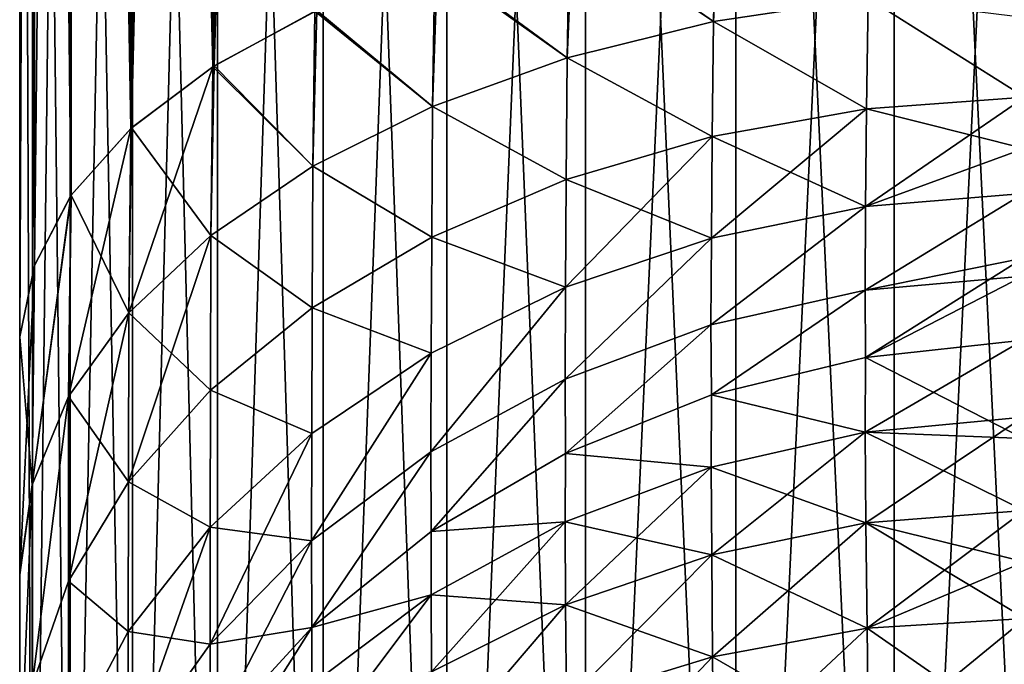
# Model space of a CAD drawing. Header units: metres. Extents: x -2 to 85, y -75 to 96.
# Tile 160 of 256: x 12.5 to 12.69, y -43.588 to -43.463. Entities that reach past the tile are written whole.
import ezdxf

# ---------------------------------------------------------------- set-up
doc = ezdxf.new("R2010")
doc.units = ezdxf.units.M
doc.layers.add('solid_20204500', color=7, linetype='CONTINUOUS')

msp = doc.modelspace()

# ---------------------------------------------------------------- linework, layer by layer
at = {"layer": 'solid_20204500'}
for points in [[(12.537519, -43.472378, -10.838948), (12.557351, -43.461658, -10.817724), (12.557368, -42.80241, -11.126084)], [(12.537537, -42.811832, -11.147914), (12.537519, -43.472378, -10.838948), (12.557368, -42.80241, -11.126084)], [(12.521595, -43.484348, -10.862649), (12.537519, -43.472378, -10.838948), (12.537537, -42.811832, -11.147914)], [(12.521612, -42.822361, -11.172291), (12.521595, -43.484348, -10.862649), (12.537537, -42.811832, -11.147914)], [(12.521612, -42.822361, 11.172291), (12.537537, -42.811832, 11.147914), (12.537263, -43.472542, 10.839272)], [(12.556966, -43.461838, 10.818078), (12.537263, -43.472542, 10.839272), (12.537537, -42.811832, 11.147914)], [(12.509974, -42.833736, -11.198629), (12.521595, -43.484348, -10.862649), (12.521612, -42.822361, -11.172291)], [(12.509974, -42.833736, 11.198629), (12.521612, -42.822361, 11.172291), (12.521447, -43.484482, 10.862913)], [(12.537263, -43.472542, 10.839272), (12.521447, -43.484482, 10.862913), (12.521612, -42.822361, 11.172291)], [(12.509974, -42.833736, -11.198629), (12.502904, -42.845669, -11.226311), (12.502887, -43.51086, -10.915173)], [(12.509957, -43.497288, -10.888257), (12.509974, -42.833736, -11.198629), (12.502887, -43.51086, -10.915173)], [(12.502904, -42.845669, 11.226311), (12.509974, -42.833736, 11.198629), (12.509888, -43.497387, 10.888452)], [(12.521447, -43.484482, 10.862913), (12.509888, -43.497387, 10.888452), (12.509974, -42.833736, 11.198629)], [(12.509974, -42.833736, -11.198629), (12.509957, -43.497288, -10.888257), (12.521595, -43.484348, -10.862649)], [(12.502904, -42.845669, -11.226311), (12.5, -42.860069, -11.253349), (12.5, -43.524632, -10.942476)], [(12.502887, -43.51086, -10.915173), (12.502904, -42.845669, -11.226311), (12.5, -43.524632, -10.942476)], [(12.502887, -43.51086, 10.915173), (12.5, -42.860065, 11.253351), (12.502904, -42.845669, 11.226311)], [(12.502887, -43.51086, 10.915173), (12.502904, -42.845669, 11.226311), (12.509888, -43.497387, 10.888452)], [(12.5, -42.860065, 11.253351), (12.5, -43.524632, 10.942476), (12.5, -43.068565, 11.590213)], [(12.502887, -43.51086, 10.915173), (12.5, -43.524632, 10.942476), (12.5, -42.860065, 11.253351)], [(12.5, -43.524632, -10.942476), (12.5, -42.860069, -11.253349), (12.5, -43.068565, -11.590213)], [(12.5, -43.068565, -11.590213), (12.502442, -43.078201, -11.61954), (12.502442, -43.718185, -11.318311)], [(12.5, -43.705997, -11.290092), (12.5, -43.068565, -11.590213), (12.502442, -43.718185, -11.318311)], [(12.5, -43.524632, -10.942476), (12.5, -43.068565, -11.590213), (12.5, -43.705997, -11.290092)], [(12.5, -43.068565, 11.590213), (12.502443, -43.718189, 11.318316), (12.502443, -43.078201, 11.619545)], [(12.5, -43.068565, 11.590213), (12.5, -43.705997, 11.290092), (12.502443, -43.718189, 11.318316)], [(12.5, -43.649521, 10.843928), (12.5, -43.705997, 11.290092), (12.5, -43.068565, 11.590213)], [(12.5, -43.612408, 10.882251), (12.5, -43.649521, 10.843928), (12.5, -43.068565, 11.590213)], [(12.5, -43.570545, 10.915314), (12.5, -43.612408, 10.882251), (12.5, -43.068565, 11.590213)], [(12.5, -43.524632, 10.942476), (12.5, -43.570545, 10.915314), (12.5, -43.068565, 11.590213)], [(12.502442, -43.078201, -11.61954), (12.509754, -43.090427, -11.647523), (12.509754, -43.731956, -11.345568)], [(12.502442, -43.718185, -11.318311), (12.502442, -43.078201, -11.61954), (12.509754, -43.731956, -11.345568)], [(12.502443, -43.078201, 11.619545), (12.502443, -43.718189, 11.318316), (12.509755, -43.090431, 11.647527)], [(12.502443, -43.718189, 11.318316), (12.509755, -43.73196, 11.345572), (12.509755, -43.090431, 11.647527)], [(12.509754, -43.090427, -11.647523), (12.521756, -43.102051, -11.674111), (12.521756, -43.745041, -11.371468)], [(12.509754, -43.731956, -11.345568), (12.509754, -43.090427, -11.647523), (12.521756, -43.745041, -11.371468)], [(12.509755, -43.090431, 11.647527), (12.509755, -43.73196, 11.345572), (12.521757, -43.102051, 11.674114)], [(12.509755, -43.73196, 11.345572), (12.521757, -43.745045, 11.37147), (12.521757, -43.102051, 11.674114)], [(12.521756, -43.102051, -11.674111), (12.538152, -43.112774, -11.698651), (12.538152, -43.757118, -11.39537)], [(12.521756, -43.745041, -11.371468), (12.521756, -43.102051, -11.674111), (12.538152, -43.757118, -11.39537)], [(12.521757, -43.102051, 11.674114), (12.521757, -43.745045, 11.37147), (12.538154, -43.112774, 11.698653)], [(12.521757, -43.745045, 11.37147), (12.538154, -43.757118, 11.395372), (12.538154, -43.112774, 11.698653)], [(12.538152, -43.112774, -11.698651), (12.558537, -43.122337, -11.720537), (12.558537, -43.767891, -11.416689)], [(12.538152, -43.757118, -11.39537), (12.538152, -43.112774, -11.698651), (12.558537, -43.767891, -11.416689)], [(12.538154, -43.112774, 11.698653), (12.538154, -43.757118, 11.395372), (12.558538, -43.122341, 11.720538)], [(12.538154, -43.757118, 11.395372), (12.558538, -43.767891, 11.41669), (12.558538, -43.122341, 11.720538)], [(12.558537, -43.122337, -11.720537), (12.582411, -43.130508, -11.739229), (12.582411, -43.777088, -11.434896)], [(12.558537, -43.767891, -11.416689), (12.558537, -43.122337, -11.720537), (12.582411, -43.777088, -11.434896)], [(12.558538, -43.122341, 11.720538), (12.558538, -43.767891, 11.41669), (12.582411, -43.130508, 11.739229)], [(12.558538, -43.767891, 11.41669), (12.582411, -43.777088, 11.434897), (12.582411, -43.130508, 11.739229)], [(12.582411, -43.130508, -11.739229), (12.609182, -43.137081, -11.754267), (12.609182, -43.784489, -11.449545)], [(12.582411, -43.777088, -11.434896), (12.582411, -43.130508, -11.739229), (12.609182, -43.784489, -11.449545)], [(12.582411, -43.130508, 11.739229), (12.582411, -43.777088, 11.434897), (12.609182, -43.137081, 11.754267)], [(12.582411, -43.777088, 11.434897), (12.609182, -43.784489, 11.449544), (12.609182, -43.137081, 11.754267)], [(12.609182, -43.137081, -11.754267), (12.638193, -43.141891, -11.765279), (12.638193, -43.789909, -11.460272)], [(12.609182, -43.784489, -11.449545), (12.609182, -43.137081, -11.754267), (12.638193, -43.789909, -11.460272)], [(12.609182, -43.137081, 11.754267), (12.609182, -43.784489, 11.449544), (12.638191, -43.141891, 11.765279)], [(12.609182, -43.784489, 11.449544), (12.638191, -43.789909, 11.460271), (12.638191, -43.141891, 11.765279)], [(12.638191, -43.141891, 11.765279), (12.638191, -43.789909, 11.460271), (12.668724, -43.144829, 11.771995)], [(12.638193, -43.141891, -11.765279), (12.668727, -43.144829, -11.771996), (12.668727, -43.793213, -11.466813)], [(12.638193, -43.789909, -11.460272), (12.638193, -43.141891, -11.765279), (12.668727, -43.793213, -11.466813)], [(12.638191, -43.789909, 11.460271), (12.668724, -43.793213, 11.466813), (12.668724, -43.144829, 11.771995)], [(12.668724, -43.144829, 11.771995), (12.668724, -43.793213, 11.466813), (12.7, -43.145973, 11.774611)], [(12.699998, -43.794502, -11.469361), (12.668727, -43.793213, -11.466813), (12.668727, -43.144829, -11.771996)], [(12.699997, -43.145973, -11.774611), (12.699998, -43.794502, -11.469361), (12.668727, -43.144829, -11.771996)], [(12.668724, -43.793213, 11.466813), (12.7, -43.794502, 11.469361), (12.7, -43.145973, 11.774611)], [(12.633913, -43.463802, 10.759623), (12.606107, -43.445122, 10.784978), (12.634403, -43.439507, 10.77386)], [(12.633913, -43.463802, -10.759623), (12.635137, -43.439396, -10.77363), (12.60675, -43.444965, -10.784671)], [(12.663746, -43.459328, -10.753097), (12.635137, -43.439396, -10.77363), (12.633913, -43.463802, -10.759623)], [(12.663746, -43.459328, 10.753097), (12.633913, -43.463802, 10.759623), (12.634403, -43.439507, 10.77386)], [(12.605657, -43.47081, 10.769853), (12.580094, -43.452625, 10.799835), (12.606107, -43.445122, 10.784978)], [(12.605657, -43.47081, -10.769853), (12.60675, -43.444965, -10.784671), (12.580614, -43.45245, -10.799486)], [(12.633913, -43.463802, -10.759623), (12.60675, -43.444965, -10.784671), (12.605657, -43.47081, -10.769853)], [(12.633913, -43.463802, 10.759623), (12.605657, -43.47081, 10.769853), (12.606107, -43.445122, 10.784978)], [(12.579686, -43.48019, 10.783541), (12.556966, -43.461838, 10.818078), (12.580094, -43.452625, 10.799835)], [(12.579686, -43.48019, -10.783541), (12.580614, -43.45245, -10.799486), (12.557351, -43.461658, -10.817724)], [(12.605657, -43.47081, -10.769853), (12.580614, -43.45245, -10.799486), (12.579686, -43.48019, -10.783541)], [(12.605657, -43.47081, 10.769853), (12.579686, -43.48019, 10.783541), (12.580094, -43.452625, 10.799835)], [(12.663746, -43.459328, 10.753097), (12.694303, -43.457508, 10.750374), (12.693961, -43.478401, 10.733912)], [(12.663746, -43.459328, -10.753097), (12.633913, -43.463802, -10.759623), (12.66344, -43.480652, -10.736354)], [(12.66344, -43.480652, 10.736354), (12.633913, -43.463802, 10.759623), (12.663746, -43.459328, 10.753097)], [(12.663746, -43.459328, -10.753097), (12.66344, -43.480652, -10.736354), (12.693961, -43.478401, -10.733912)], [(12.66344, -43.480652, 10.736354), (12.663746, -43.459328, 10.753097), (12.693961, -43.478401, 10.733912)], [(12.663746, -43.459328, -10.753097), (12.693961, -43.478401, -10.733912), (12.694203, -43.463127, -10.746379)], [(12.556581, -43.491699, 10.800338), (12.537263, -43.472542, 10.839272), (12.556966, -43.461838, 10.818078)], [(12.556581, -43.491699, -10.800338), (12.557351, -43.461658, -10.817724), (12.537519, -43.472378, -10.838948)], [(12.579686, -43.48019, -10.783541), (12.557351, -43.461658, -10.817724), (12.556581, -43.491699, -10.800338)], [(12.579686, -43.48019, 10.783541), (12.556581, -43.491699, 10.800338), (12.556966, -43.461838, 10.818078)], [(12.633913, -43.463802, -10.759623), (12.605657, -43.47081, -10.769853), (12.633652, -43.485977, -10.742252)], [(12.633652, -43.485977, 10.742252), (12.605657, -43.47081, 10.769853), (12.633913, -43.463802, 10.759623)], [(12.633913, -43.463802, -10.759623), (12.633652, -43.485977, -10.742252), (12.66344, -43.480652, -10.736354)], [(12.66344, -43.480652, 10.736354), (12.633652, -43.485977, 10.742252), (12.633913, -43.463802, 10.759623)], [(12.605657, -43.47081, -10.769853), (12.579686, -43.48019, -10.783541), (12.605442, -43.494305, -10.751473)], [(12.605442, -43.494305, 10.751473), (12.579686, -43.48019, 10.783541), (12.605657, -43.47081, 10.769853)], [(12.605657, -43.47081, -10.769853), (12.605442, -43.494305, -10.751473), (12.633652, -43.485977, -10.742252)], [(12.633652, -43.485977, 10.742252), (12.605442, -43.494305, 10.751473), (12.605657, -43.47081, 10.769853)], [(12.521036, -43.520023, 10.841672), (12.521447, -43.484482, 10.862913), (12.537263, -43.472542, 10.839272)], [(12.536884, -43.505081, 10.819868), (12.521036, -43.520023, 10.841672), (12.537263, -43.472542, 10.839272)], [(12.536884, -43.505081, -10.819868), (12.537519, -43.472378, -10.838948), (12.521595, -43.484348, -10.862649)], [(12.556581, -43.491699, -10.800338), (12.537519, -43.472378, -10.838948), (12.536884, -43.505081, -10.819868)], [(12.556581, -43.491699, 10.800338), (12.536884, -43.505081, 10.819868), (12.537263, -43.472542, 10.839272)], [(12.663237, -43.499516, 10.71693), (12.693961, -43.478401, 10.733912), (12.693829, -43.4883, 10.724341)], [(12.663237, -43.499516, 10.71693), (12.66344, -43.480652, 10.736354), (12.693961, -43.478401, 10.733912)], [(12.66344, -43.480652, -10.736354), (12.693829, -43.4883, -10.724341), (12.693961, -43.478401, -10.733912)], [(12.579686, -43.48019, -10.783541), (12.556581, -43.491699, -10.800338), (12.57952, -43.505432, -10.763798)], [(12.57952, -43.505432, 10.763798), (12.556581, -43.491699, 10.800338), (12.579686, -43.48019, 10.783541)], [(12.579686, -43.48019, -10.783541), (12.57952, -43.505432, -10.763798), (12.605442, -43.494305, -10.751473)], [(12.605442, -43.494305, 10.751473), (12.57952, -43.505432, 10.763798), (12.579686, -43.48019, 10.783541)], [(12.633479, -43.5056, 10.722079), (12.633652, -43.485977, 10.742252), (12.66344, -43.480652, 10.736354)], [(12.663237, -43.499516, 10.71693), (12.633479, -43.5056, 10.722079), (12.66344, -43.480652, 10.736354)], [(12.66344, -43.480652, -10.736354), (12.633652, -43.485977, -10.742252), (12.663237, -43.499516, -10.71693)], [(12.66344, -43.480652, -10.736354), (12.663237, -43.499516, -10.71693), (12.693829, -43.4883, -10.724341)], [(12.509444, -43.536186, 10.865263), (12.509888, -43.497387, 10.888452), (12.521447, -43.484482, 10.862913)], [(12.521036, -43.520023, 10.841672), (12.509444, -43.536186, 10.865263), (12.521447, -43.484482, 10.862913)], [(12.521036, -43.520023, -10.841672), (12.521595, -43.484348, -10.862649), (12.509957, -43.497288, -10.888257)], [(12.536884, -43.505081, -10.819868), (12.521595, -43.484348, -10.862649), (12.521036, -43.520023, -10.841672)], [(12.605302, -43.515095, 10.730116), (12.605442, -43.494305, 10.751473), (12.633652, -43.485977, 10.742252)], [(12.633479, -43.5056, 10.722079), (12.605302, -43.515095, 10.730116), (12.633652, -43.485977, 10.742252)], [(12.633652, -43.485977, -10.742252), (12.605442, -43.494305, -10.751473), (12.633479, -43.5056, -10.722079)], [(12.633652, -43.485977, -10.742252), (12.633479, -43.5056, -10.722079), (12.663237, -43.499516, -10.71693)], [(12.663237, -43.499516, -10.71693), (12.693732, -43.496971, -10.714757), (12.693829, -43.4883, -10.724341)], [(12.663237, -43.499516, 10.71693), (12.693829, -43.4883, 10.724341), (12.693732, -43.496971, 10.714757)], [(12.556581, -43.491699, -10.800338), (12.536884, -43.505081, -10.819868), (12.556459, -43.519077, -10.778911)], [(12.556459, -43.519077, 10.778911), (12.536884, -43.505081, 10.819868), (12.556581, -43.491699, 10.800338)], [(12.556581, -43.491699, -10.800338), (12.556459, -43.519077, -10.778911), (12.57952, -43.505432, -10.763798)], [(12.57952, -43.505432, 10.763798), (12.556459, -43.519077, 10.778911), (12.556581, -43.491699, 10.800338)], [(12.605442, -43.494305, -10.751473), (12.57952, -43.505432, -10.763798), (12.605302, -43.515095, -10.730116)], [(12.605302, -43.515095, 10.730116), (12.57952, -43.505432, 10.763798), (12.605442, -43.494305, 10.751473)], [(12.605442, -43.494305, -10.751473), (12.605302, -43.515095, -10.730116), (12.633479, -43.5056, -10.722079)], [(12.502384, -43.553169, -10.890049), (12.509957, -43.497288, -10.888257), (12.502887, -43.51086, -10.915173)], [(12.509444, -43.536186, -10.865263), (12.509957, -43.497288, -10.888257), (12.502384, -43.553169, -10.890049)], [(12.502384, -43.553169, 10.890049), (12.502887, -43.51086, 10.915173), (12.509888, -43.497387, 10.888452)], [(12.509444, -43.536186, 10.865263), (12.502384, -43.553169, 10.890049), (12.509888, -43.497387, 10.888452)], [(12.521036, -43.520023, -10.841672), (12.509957, -43.497288, -10.888257), (12.509444, -43.536186, -10.865263)], [(12.66314, -43.515633, -10.695127), (12.693621, -43.512959, -10.69309), (12.693732, -43.496971, -10.714757)], [(12.663237, -43.499516, -10.71693), (12.66314, -43.515633, -10.695127), (12.693732, -43.496971, -10.714757)], [(12.66314, -43.515633, 10.695127), (12.693732, -43.496971, 10.714757), (12.693637, -43.509453, 10.698394)], [(12.66314, -43.515633, 10.695127), (12.663237, -43.499516, 10.71693), (12.693732, -43.496971, 10.714757)], [(12.663237, -43.499516, -10.71693), (12.633397, -43.522354, -10.699425), (12.66314, -43.515633, -10.695127)], [(12.663237, -43.499516, -10.71693), (12.633479, -43.5056, -10.722079), (12.633397, -43.522354, -10.699425)], [(12.633397, -43.522354, 10.699425), (12.633479, -43.5056, 10.722079), (12.663237, -43.499516, 10.71693)], [(12.66314, -43.515633, 10.695127), (12.633397, -43.522354, 10.699425), (12.663237, -43.499516, 10.71693)], [(12.520989, -43.552635, 10.816079), (12.521036, -43.520023, 10.841672), (12.536884, -43.505081, 10.819868)], [(12.536803, -43.534935, 10.796475), (12.520989, -43.552635, 10.816079), (12.536884, -43.505081, 10.819868)], [(12.536884, -43.505081, -10.819868), (12.521036, -43.520023, -10.841672), (12.536803, -43.534935, -10.796475)], [(12.536884, -43.505081, -10.819868), (12.536803, -43.534935, -10.796475), (12.556459, -43.519077, -10.778911)], [(12.556459, -43.519077, 10.778911), (12.536803, -43.534935, 10.796475), (12.536884, -43.505081, 10.819868)], [(12.57952, -43.505432, -10.763798), (12.556459, -43.519077, -10.778911), (12.579412, -43.527771, -10.740848)], [(12.579412, -43.527771, 10.740848), (12.556459, -43.519077, 10.778911), (12.57952, -43.505432, 10.763798)], [(12.57952, -43.505432, -10.763798), (12.579412, -43.527771, -10.740848), (12.605302, -43.515095, -10.730116)], [(12.605302, -43.515095, 10.730116), (12.579412, -43.527771, 10.740848), (12.57952, -43.505432, 10.763798)], [(12.633479, -43.5056, -10.722079), (12.605235, -43.532841, -10.706128), (12.633397, -43.522354, -10.699425)], [(12.633479, -43.5056, -10.722079), (12.605302, -43.515095, -10.730116), (12.605235, -43.532841, -10.706128)], [(12.605235, -43.532841, 10.706128), (12.605302, -43.515095, 10.730116), (12.633479, -43.5056, 10.722079)], [(12.633397, -43.522354, 10.699425), (12.605235, -43.532841, 10.706128), (12.633479, -43.5056, 10.722079)], [(12.663238, -43.528652, 10.671436), (12.66314, -43.515633, 10.695127), (12.693637, -43.509453, 10.698394)], [(12.663238, -43.528652, 10.671436), (12.693637, -43.509453, 10.698394), (12.69362, -43.525261, 10.66985)], [(12.502384, -43.553169, -10.890049), (12.502887, -43.51086, -10.915173), (12.5, -43.524632, -10.942476)], [(12.502887, -43.51086, 10.915173), (12.5, -43.570545, 10.915314), (12.5, -43.524632, 10.942476)], [(12.502384, -43.553169, 10.890049), (12.5, -43.570545, 10.915314), (12.502887, -43.51086, 10.915173)], [(12.663238, -43.528652, -10.671436), (12.693621, -43.512959, -10.69309), (12.66314, -43.515633, -10.695127)], [(12.663238, -43.528652, -10.671436), (12.69362, -43.525261, -10.66985), (12.693621, -43.512959, -10.69309)], [(12.605302, -43.515095, -10.730116), (12.57936, -43.546837, -10.715076), (12.605235, -43.532841, -10.706128)], [(12.605302, -43.515095, -10.730116), (12.579412, -43.527771, -10.740848), (12.57936, -43.546837, -10.715076)], [(12.57936, -43.546837, 10.715076), (12.579412, -43.527771, 10.740848), (12.605302, -43.515095, 10.730116)], [(12.605235, -43.532841, 10.706128), (12.57936, -43.546837, 10.715076), (12.605302, -43.515095, 10.730116)], [(12.633522, -43.535862, -10.674797), (12.66314, -43.515633, -10.695127), (12.633397, -43.522354, -10.699425)], [(12.633521, -43.535862, 10.674797), (12.633397, -43.522354, 10.699425), (12.66314, -43.515633, 10.695127)], [(12.663238, -43.528652, 10.671436), (12.633521, -43.535862, 10.674797), (12.66314, -43.515633, 10.695127)], [(12.633522, -43.535862, -10.674797), (12.663238, -43.528652, -10.671436), (12.66314, -43.515633, -10.695127)], [(12.556459, -43.519077, -10.778911), (12.536803, -43.534935, -10.796475), (12.55638, -43.543312, -10.754003)], [(12.55638, -43.543312, 10.754003), (12.536803, -43.534935, 10.796475), (12.556459, -43.519077, 10.778911)], [(12.556459, -43.519077, -10.778911), (12.55638, -43.543312, -10.754003), (12.579412, -43.527771, -10.740848)], [(12.579412, -43.527771, 10.740848), (12.55638, -43.543312, 10.754003), (12.556459, -43.519077, 10.778911)], [(12.509422, -43.571781, 10.837286), (12.509444, -43.536186, 10.865263), (12.521036, -43.520023, 10.841672)], [(12.520989, -43.552635, 10.816079), (12.509422, -43.571781, 10.837286), (12.521036, -43.520023, 10.841672)], [(12.521036, -43.520023, -10.841672), (12.509444, -43.536186, -10.865263), (12.520989, -43.552635, -10.816079)], [(12.521036, -43.520023, -10.841672), (12.520989, -43.552635, -10.816079), (12.536803, -43.534935, -10.796475)], [(12.605337, -43.547131, -10.680051), (12.633397, -43.522354, -10.699425), (12.605235, -43.532841, -10.706128)], [(12.605336, -43.547134, 10.680051), (12.605235, -43.532841, 10.706128), (12.633397, -43.522354, 10.699425)], [(12.633521, -43.535862, 10.674797), (12.605336, -43.547134, 10.680051), (12.633397, -43.522354, 10.699425)], [(12.605337, -43.547131, -10.680051), (12.633522, -43.535862, -10.674797), (12.633397, -43.522354, -10.699425)], [(12.5, -43.570045, -10.915656), (12.5, -43.524632, -10.942476), (12.5, -43.705997, -11.290092)], [(12.502384, -43.553169, -10.890049), (12.5, -43.524632, -10.942476), (12.5, -43.570045, -10.915656)], [(12.663186, -43.543022, 10.644987), (12.69362, -43.525261, 10.66985), (12.693674, -43.540119, 10.643174)], [(12.663186, -43.543022, 10.644987), (12.663238, -43.528652, 10.671436), (12.69362, -43.525261, 10.66985)], [(12.663238, -43.528652, -10.671436), (12.693702, -43.544277, -10.636893), (12.69362, -43.525261, -10.66985)], [(12.579412, -43.527771, -10.740848), (12.556344, -43.563992, -10.726043), (12.57936, -43.546837, -10.715076)], [(12.579412, -43.527771, -10.740848), (12.55638, -43.543312, -10.754003), (12.556344, -43.563992, -10.726043)], [(12.556344, -43.563992, 10.726043), (12.55638, -43.543312, 10.754003), (12.579412, -43.527771, 10.740848)], [(12.57936, -43.546837, 10.715076), (12.556344, -43.563992, 10.726043), (12.579412, -43.527771, 10.740848)], [(12.663186, -43.543022, 10.644987), (12.633521, -43.535862, 10.674797), (12.663238, -43.528652, 10.671436)], [(12.663186, -43.543022, -10.644987), (12.663238, -43.528652, -10.671436), (12.633522, -43.535862, -10.674797)], [(12.663186, -43.543022, -10.644987), (12.693702, -43.544277, -10.636893), (12.663238, -43.528652, -10.671436)], [(12.579413, -43.562202, -10.687077), (12.605235, -43.532841, -10.706128), (12.57936, -43.546837, -10.715076)], [(12.579412, -43.562206, 10.687078), (12.57936, -43.546837, 10.715076), (12.605235, -43.532841, 10.706128)], [(12.605336, -43.547134, 10.680051), (12.579412, -43.562206, 10.687078), (12.605235, -43.532841, 10.706128)], [(12.579413, -43.562202, -10.687077), (12.605337, -43.547131, -10.680051), (12.605235, -43.532841, -10.706128)], [(12.509444, -43.536186, -10.865263), (12.502378, -43.591896, -10.859563), (12.509422, -43.571781, -10.837286)], [(12.509444, -43.536186, -10.865263), (12.502384, -43.553169, -10.890049), (12.502378, -43.591896, -10.859563)], [(12.502378, -43.591896, 10.859563), (12.502384, -43.553169, 10.890049), (12.509444, -43.536186, 10.865263)], [(12.509422, -43.571781, 10.837286), (12.502378, -43.591896, 10.859563), (12.509444, -43.536186, 10.865263)], [(12.509444, -43.536186, -10.865263), (12.509422, -43.571781, -10.837286), (12.520989, -43.552635, -10.816079)], [(12.536803, -43.534935, -10.796475), (12.520989, -43.552635, -10.816079), (12.536751, -43.561367, -10.769287)], [(12.536751, -43.561367, 10.769287), (12.520989, -43.552635, 10.816079), (12.536803, -43.534935, 10.796475)], [(12.536803, -43.534935, -10.796475), (12.536751, -43.561367, -10.769287), (12.55638, -43.543312, -10.754003)], [(12.55638, -43.543312, 10.754003), (12.536751, -43.561367, 10.769287), (12.536803, -43.534935, 10.796475)], [(12.633436, -43.549789, 10.649213), (12.605336, -43.547134, 10.680051), (12.633521, -43.535862, 10.674797)], [(12.633436, -43.549789, -10.649213), (12.633522, -43.535862, -10.674797), (12.605337, -43.547131, -10.680051)], [(12.663186, -43.543022, -10.644987), (12.633522, -43.535862, -10.674797), (12.633436, -43.549789, -10.649213)], [(12.663186, -43.543022, 10.644987), (12.633436, -43.549789, 10.649213), (12.633521, -43.535862, 10.674797)], [(12.663308, -43.560513, 10.620428), (12.663186, -43.543022, 10.644987), (12.693674, -43.540119, 10.643174)], [(12.663308, -43.560513, 10.620428), (12.693674, -43.540119, 10.643174), (12.693823, -43.558132, 10.618505)], [(12.536727, -43.58392, 10.738782), (12.536751, -43.561367, 10.769287), (12.55638, -43.543312, 10.754003)], [(12.556344, -43.563992, 10.726043), (12.536727, -43.58392, 10.738782), (12.55638, -43.543312, 10.754003)], [(12.55638, -43.543312, -10.754003), (12.536751, -43.561367, -10.769287), (12.556344, -43.563992, -10.726043)], [(12.663186, -43.543022, -10.644987), (12.633436, -43.549789, -10.649213), (12.663308, -43.560513, -10.620428)], [(12.63354, -43.5667, 10.62544), (12.633436, -43.549789, 10.649213), (12.663186, -43.543022, 10.644987)], [(12.663308, -43.560513, 10.620428), (12.63354, -43.5667, 10.62544), (12.663186, -43.543022, 10.644987)], [(12.663186, -43.543022, -10.644987), (12.693823, -43.558132, -10.618505), (12.693702, -43.544277, -10.636893)], [(12.663186, -43.543022, -10.644987), (12.663308, -43.560513, -10.620428), (12.693823, -43.558132, -10.618505)], [(12.556347, -43.580692, -10.695696), (12.57936, -43.546837, -10.715076), (12.556344, -43.563992, -10.726043)], [(12.556345, -43.580692, 10.695696), (12.556344, -43.563992, 10.726043), (12.57936, -43.546837, 10.715076)], [(12.579412, -43.562206, 10.687078), (12.556345, -43.580692, 10.695696), (12.57936, -43.546837, 10.715076)], [(12.556347, -43.580692, -10.695696), (12.579413, -43.562202, -10.687077), (12.57936, -43.546837, -10.715076)], [(12.605267, -43.560341, 10.655806), (12.579412, -43.562206, 10.687078), (12.605336, -43.547134, 10.680051)], [(12.605267, -43.560341, -10.655806), (12.605337, -43.547131, -10.680051), (12.579413, -43.562202, -10.687077)], [(12.633436, -43.549789, -10.649213), (12.605337, -43.547131, -10.680051), (12.605267, -43.560341, -10.655806)], [(12.633436, -43.549789, 10.649213), (12.605267, -43.560341, 10.655806), (12.605336, -43.547134, 10.680051)], [(12.633436, -43.549789, -10.649213), (12.605267, -43.560341, -10.655806), (12.63354, -43.5667, -10.62544)], [(12.605351, -43.576363, 10.633265), (12.605267, -43.560341, 10.655806), (12.633436, -43.549789, 10.649213)], [(12.63354, -43.5667, 10.62544), (12.605351, -43.576363, 10.633265), (12.633436, -43.549789, 10.649213)], [(12.633436, -43.549789, -10.649213), (12.63354, -43.5667, -10.62544), (12.663308, -43.560513, -10.620428)], [(12.502384, -43.553169, -10.890049), (12.5, -43.570045, -10.915656), (12.5, -43.612408, -10.882251)], [(12.502384, -43.553169, -10.890049), (12.5, -43.612408, -10.882251), (12.502378, -43.591896, -10.859563)], [(12.502384, -43.553169, 10.890049), (12.5, -43.612408, 10.882251), (12.5, -43.570545, 10.915314)], [(12.502378, -43.591896, 10.859563), (12.5, -43.612408, 10.882251), (12.502384, -43.553169, 10.890049)], [(12.520989, -43.552635, -10.816079), (12.509422, -43.571781, -10.837286), (12.520959, -43.581516, -10.786343)], [(12.520959, -43.581516, 10.786343), (12.509422, -43.571781, 10.837286), (12.520989, -43.552635, 10.816079)], [(12.520989, -43.552635, -10.816079), (12.520959, -43.581516, -10.786343), (12.536751, -43.561367, -10.769287)], [(12.536751, -43.561367, 10.769287), (12.520959, -43.581516, 10.786343), (12.520989, -43.552635, 10.816079)], [(12.663308, -43.560513, -10.620428), (12.69393, -43.568062, -10.607226), (12.693823, -43.558132, -10.618505)], [(12.663512, -43.580864, 10.59818), (12.663308, -43.560513, 10.620428), (12.693823, -43.558132, 10.618505)], [(12.663512, -43.580864, 10.59818), (12.693823, -43.558132, 10.618505), (12.69393, -43.568062, 10.607226)], [(12.520945, -43.606159, 10.752997), (12.520959, -43.581516, 10.786343), (12.536751, -43.561367, 10.769287)], [(12.536727, -43.58392, 10.738782), (12.520945, -43.606159, 10.752997), (12.536751, -43.561367, 10.769287)], [(12.536751, -43.561367, -10.769287), (12.520959, -43.581516, -10.786343), (12.536727, -43.58392, -10.738782)], [(12.536751, -43.561367, -10.769287), (12.536727, -43.58392, -10.738782), (12.556344, -43.563992, -10.726043)], [(12.605267, -43.560341, -10.655806), (12.579413, -43.562202, -10.687077), (12.579384, -43.574429, -10.664608)], [(12.605267, -43.560341, -10.655806), (12.579384, -43.574429, -10.664608), (12.605351, -43.576363, -10.633265)], [(12.605267, -43.560341, 10.655806), (12.579384, -43.574429, 10.664608), (12.579412, -43.562206, 10.687078)], [(12.57945, -43.589268, 10.64372), (12.579384, -43.574429, 10.664608), (12.605267, -43.560341, 10.655806)], [(12.605351, -43.576363, 10.633265), (12.57945, -43.589268, 10.64372), (12.605267, -43.560341, 10.655806)], [(12.605267, -43.560341, -10.655806), (12.605351, -43.576363, -10.633265), (12.63354, -43.5667, -10.62544)], [(12.663308, -43.560513, -10.620428), (12.63354, -43.5667, -10.62544), (12.663512, -43.580864, -10.59818)], [(12.633714, -43.58638, 10.603892), (12.63354, -43.5667, 10.62544), (12.663308, -43.560513, 10.620428)], [(12.663512, -43.580864, 10.59818), (12.633714, -43.58638, 10.603892), (12.663308, -43.560513, 10.620428)], [(12.663308, -43.560513, -10.620428), (12.694062, -43.578976, -10.596264), (12.69393, -43.568062, -10.607226)], [(12.663308, -43.560513, -10.620428), (12.663512, -43.580864, -10.59818), (12.694062, -43.578976, -10.596264)], [(12.579384, -43.574429, 10.664608), (12.556345, -43.580692, 10.695696), (12.579412, -43.562206, 10.687078)], [(12.579384, -43.574429, -10.664608), (12.579413, -43.562202, -10.687077), (12.556347, -43.580692, -10.695696)], [(12.536692, -43.602177, 10.705711), (12.536727, -43.58392, 10.738782), (12.556344, -43.563992, 10.726043)], [(12.556345, -43.580692, 10.695696), (12.536692, -43.602177, 10.705711), (12.556344, -43.563992, 10.726043)], [(12.556347, -43.580692, -10.695696), (12.556344, -43.563992, -10.726043), (12.536727, -43.58392, -10.738782)], [(12.63354, -43.5667, -10.62544), (12.605351, -43.576363, -10.633265), (12.633714, -43.58638, -10.603892)], [(12.605494, -43.595001, 10.612827), (12.605351, -43.576363, 10.633265), (12.63354, -43.5667, 10.62544)], [(12.633714, -43.58638, 10.603892), (12.605494, -43.595001, 10.612827), (12.63354, -43.5667, 10.62544)], [(12.63354, -43.5667, -10.62544), (12.633714, -43.58638, -10.603892), (12.663512, -43.580864, -10.59818)], [(12.663512, -43.580864, 10.59818), (12.69393, -43.568062, 10.607226), (12.694062, -43.578976, 10.596264)], [(12.5, -43.612408, -10.882251), (12.5, -43.570045, -10.915656), (12.5, -43.705997, -11.290092)], [(12.509422, -43.571781, -10.837286), (12.502378, -43.591896, -10.859563), (12.509409, -43.60331, -10.80479)], [(12.509409, -43.60331, 10.80479), (12.502378, -43.591896, 10.859563), (12.509422, -43.571781, 10.837286)], [(12.509422, -43.571781, -10.837286), (12.509409, -43.60331, -10.80479), (12.520959, -43.581516, -10.786343)], [(12.520959, -43.581516, 10.786343), (12.509409, -43.60331, 10.80479), (12.509422, -43.571781, 10.837286)], [(12.579384, -43.574429, 10.664608), (12.556361, -43.591694, 10.675397), (12.556345, -43.580692, 10.695696)], [(12.579384, -43.574429, -10.664608), (12.556347, -43.580692, -10.695696), (12.556361, -43.591694, -10.675397)], [(12.579384, -43.574429, -10.664608), (12.556361, -43.591694, -10.675397), (12.57945, -43.589268, -10.64372)], [(12.556408, -43.605087, 10.656536), (12.556361, -43.591694, 10.675397), (12.579384, -43.574429, 10.664608)], [(12.57945, -43.589268, 10.64372), (12.556408, -43.605087, 10.656536), (12.579384, -43.574429, 10.664608)], [(12.579384, -43.574429, -10.664608), (12.57945, -43.589268, -10.64372), (12.605351, -43.576363, -10.633265)], [(12.605351, -43.576363, -10.633265), (12.57945, -43.589268, -10.64372), (12.605494, -43.595001, -10.612827)], [(12.57956, -43.606533, 10.624773), (12.57945, -43.589268, 10.64372), (12.605351, -43.576363, 10.633265)], [(12.605494, -43.595001, 10.612827), (12.57956, -43.606533, 10.624773), (12.605351, -43.576363, 10.633265)], [(12.605351, -43.576363, -10.633265), (12.605494, -43.595001, -10.612827), (12.633714, -43.58638, -10.603892)], [(12.663512, -43.580864, -10.59818), (12.69439, -43.602348, -10.576746), (12.694062, -43.578976, -10.596264)], [(12.663795, -43.603752, 10.578578), (12.663512, -43.580864, 10.59818), (12.694062, -43.578976, 10.596264)], [(12.663795, -43.603752, 10.578578), (12.694062, -43.578976, 10.596264), (12.694298, -43.596096, 10.581504)], [(12.520959, -43.581516, -10.786343), (12.509409, -43.60331, -10.80479), (12.520945, -43.606159, -10.752997)], [(12.520945, -43.606159, 10.752997), (12.509409, -43.60331, 10.80479), (12.520959, -43.581516, 10.786343)], [(12.520959, -43.581516, -10.786343), (12.520945, -43.606159, -10.752997), (12.536727, -43.58392, -10.738782)], [(12.536738, -43.611755, 10.687931), (12.536692, -43.602177, 10.705711), (12.556345, -43.580692, 10.695696)], [(12.536693, -43.602177, -10.705711), (12.556347, -43.580692, -10.695696), (12.536727, -43.58392, -10.738782)], [(12.556361, -43.591694, -10.675397), (12.556347, -43.580692, -10.695696), (12.536693, -43.602177, -10.705711)], [(12.556361, -43.591694, 10.675397), (12.536738, -43.611755, 10.687931), (12.556345, -43.580692, 10.695696)], [(12.663512, -43.580864, -10.59818), (12.633714, -43.58638, -10.603892), (12.663795, -43.603752, -10.578578)], [(12.633955, -43.608509, 10.584893), (12.633714, -43.58638, 10.603892), (12.663512, -43.580864, 10.59818)], [(12.663795, -43.603752, 10.578578), (12.633955, -43.608509, 10.584893), (12.663512, -43.580864, 10.59818)], [(12.663512, -43.580864, -10.59818), (12.663795, -43.603752, -10.578578), (12.69439, -43.602348, -10.576746)], [(12.536693, -43.602177, -10.705711), (12.536727, -43.58392, -10.738782), (12.520945, -43.606159, -10.752997)], [(12.536692, -43.602177, 10.705711), (12.520945, -43.606159, 10.752997), (12.536727, -43.58392, 10.738782)], [(12.633714, -43.58638, -10.603892), (12.605494, -43.595001, -10.612827), (12.633955, -43.608509, -10.584893)], [(12.605691, -43.615967, 10.594796), (12.605494, -43.595001, 10.612827), (12.633714, -43.58638, 10.603892)], [(12.633955, -43.608509, 10.584893), (12.605691, -43.615967, 10.594796), (12.633714, -43.58638, 10.603892)], [(12.633714, -43.58638, -10.603892), (12.633955, -43.608509, -10.584893), (12.663795, -43.603752, -10.578578)]]:
    msp.add_3dface(points, dxfattribs=at)

doc.saveas('drawing.dxf')
